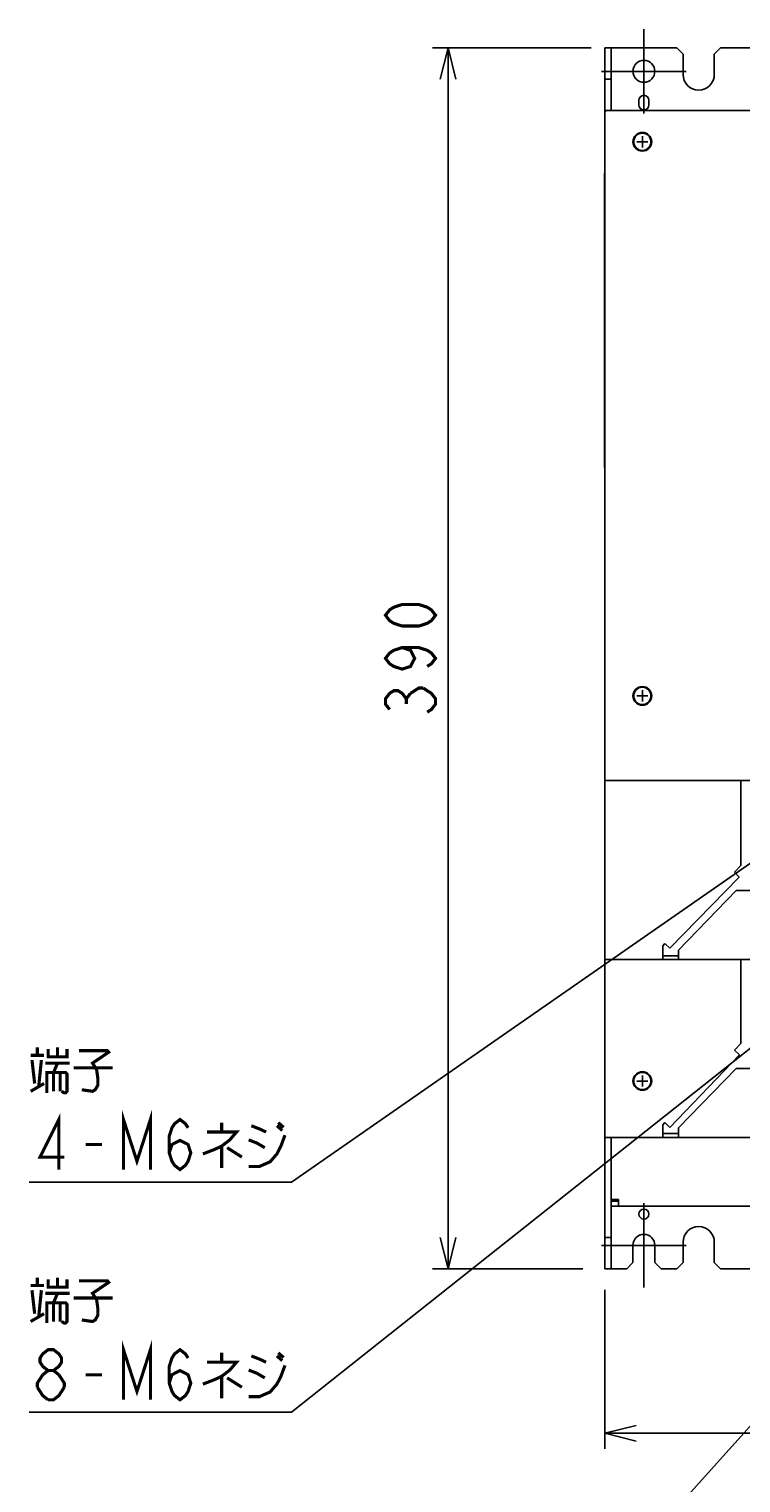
# Model space of a CAD drawing. Extents: x 147 to 2026, y 157 to 1386.
# Tile 10 of 30: x 855 to 1083, y 578 to 1042. Entities that reach past the tile are written whole.
import ezdxf

# ---------------------------------------------------------------- set-up
doc = ezdxf.new("R2010")
doc.units = 0
doc.header["$LTSCALE"] = 115.5
doc.linetypes.add('CENTER', pattern=[0.6, 0.375, -0.075, 0.075, -0.075])
doc.layers.get('0').update_dxf_attribs({"linetype": 'CONTINUOUS'})
for name, color, linetype in [('ALL_AXIS', 7, 'CONTINUOUS'), ('ALL_CURVE', 7, 'CONTINUOUS'), ('ALL_DIM', 7, 'CONTINUOUS'), ('ALL_FEATURES', 7, 'CONTINUOUS'), ('ALL_NOTE', 7, 'CONTINUOUS')]:
    doc.layers.add(name, color=color, linetype=linetype)
doc.dimstyles.get("Standard").update_dxf_attribs({"dimtxt": 2.5, "dimasz": 2.5, "dimexe": 1.25, "dimexo": 0.625, "dimtad": 1, "dimcen": 2.5, "dimazin": 3, "dimtfac": 1, "dimtmove": 0, "dimatfit": 3})

# ---------------------------------------------------------------- blocks, each defined once
blk = doc.blocks.new('_OPEN')
at = {"color": 0, "linetype": 'BYBLOCK'}
for p, q in [((0, 0), (-1, 0.25)), ((-1, -0.25), (0, 0)), ((-1, 0), (0, 0))]:
    blk.add_line(p, q, dxfattribs=at)
blk = doc.blocks.new('*D0')
at = {"layer": 'ALL_DIM', "color": 2, "linetype": 'CONTINUOUS'}
for p, q in [((1034.61, 1036), (983.92, 1036)), ((988.92, 1036), (988.92, 841)), ((988.92, 646), (988.92, 841)), ((1031.98, 646), (983.92, 646))]:
    blk.add_line(p, q, dxfattribs=at)
at = {"layer": 'ALL_DIM', "color": 2, "linetype": 'CONTINUOUS', "xscale": 10, "yscale": 10, "zscale": 10}
for p, rotation in [((988.92, 1036), 90), ((988.92, 646), 270)]:
    blk.add_blockref('_OPEN', p, dxfattribs=dict(at, rotation=rotation))
blk = doc.blocks.new('*D1')
at = {"layer": 'ALL_DIM', "color": 2, "linetype": 'CONTINUOUS'}
for p, q in [((1039, 639.33), (1039, 588.5)), ((1299, 639.02), (1299, 588.5)), ((1039, 593.5), (1169, 593.5)), ((1299, 593.5), (1169, 593.5))]:
    blk.add_line(p, q, dxfattribs=at)
at = {"layer": 'ALL_DIM', "color": 2, "linetype": 'CONTINUOUS', "xscale": 10, "yscale": 10, "zscale": 10, "rotation": 180}
blk.add_blockref('_OPEN', (1039, 593.5), dxfattribs=at)
at = {"layer": 'ALL_DIM', "color": 2, "linetype": 'CONTINUOUS', "xscale": 10, "yscale": 10, "zscale": 10}
blk.add_blockref('_OPEN', (1299, 593.5), dxfattribs=at)

msp = doc.modelspace()

# ---------------------------------------------------------------- linework, layer by layer
at = {"layer": 'ALL_AXIS', "color": 7, "linetype": 'CENTER'}
for p, q in [((1051.5, 1028.5), (1051.5, 1042)), ((1051.5, 1028.5), (1038, 1028.5)), ((1051.5, 1028.5), (1051.5, 1015)), ((1051.5, 1028.5), (1065, 1028.5)), ((1051.5, 653.5), (1051.5, 667)), ((1051.5, 653.5), (1038, 653.5)), ((1051.5, 653.5), (1065, 653.5)), ((1051.5, 653.5), (1051.5, 640))]:
    msp.add_line(p, q, dxfattribs=at)
at = {"layer": 'ALL_AXIS', "color": 7, "linetype": 'CONTINUOUS'}
for p, q in [((1049.9, 1017.75), (1049.9, 1019.25)), ((1053.1, 1019.25), (1053.1, 1017.75))]:
    msp.add_line(p, q, dxfattribs=at)
for centre, radius in [((1051.5, 1028.5), 3.5), ((1051, 1006), 3), ((1051, 1006), 2.75), ((1051, 829), 3), ((1051, 829), 2.75), ((1051, 706), 3), ((1051, 706), 2.75), ((1051.5, 663.5), 1.6)]:
    msp.add_circle(centre, radius, dxfattribs=at)
for centre, radius, start, end in [((1069, 1027.5), 5, 180, 360), ((1051.5, 1019.25), 1.6, 0, 180), ((1051.5, 1017.75), 1.6, 180, 360), ((1069, 654.5), 5, 0, 180), ((1051.5, 653.5), 3.5, 0, 180)]:
    msp.add_arc(centre, radius, start, end, dxfattribs=at)
at = {"layer": 'ALL_CURVE', "color": 2, "linetype": 'CONTINUOUS'}
for p, q in [((1039, 1015.5), (1039, 1016)), ((1039, 1016), (1039.5, 1016))]:
    msp.add_line(p, q, dxfattribs=at)
at = {"layer": 'ALL_CURVE', "color": 40, "linetype": 'CONTINUOUS'}
for p, q in [((1051, 1007.8), (1051, 1004.2)), ((1049.2, 1006), (1052.8, 1006)), ((1049.2, 829), (1052.8, 829)), ((1051, 830.8), (1051, 827.2)), ((1049.2, 706), (1052.8, 706)), ((1051, 707.8), (1051, 704.2))]:
    msp.add_line(p, q, dxfattribs=at)
at = {"layer": 'ALL_DIM', "color": 2, "linetype": 'CONTINUOUS', "const_width": 1}
for points in [[(984.92, 854.76), (983.587, 853.04), (982.253, 852.18), (979.587, 851.32), (974.253, 851.32), (971.587, 852.18), (970.253, 853.04), (968.92, 854.76), (970.253, 856.48), (971.587, 857.34), (974.253, 858.2), (979.587, 858.2), (982.253, 857.34), (983.587, 856.48), (984.92, 854.76)], [(974.253, 844.44), (976.92, 843.58), (978.253, 841), (976.92, 838.42), (974.253, 837.56), (971.587, 838.42), (970.253, 839.28), (968.92, 841), (970.253, 842.72), (971.587, 843.58), (974.253, 844.44), (979.587, 844.44), (982.253, 843.58), (983.587, 842.72), (984.92, 841), (983.587, 839.28), (982.253, 838.42)], [(976.92, 829.82), (979.587, 831.54), (980.92, 831.54)], [(980.92, 831.54), (983.587, 829.82), (984.92, 828.1), (984.92, 826.38), (983.587, 824.66), (982.253, 823.8)], [(970.253, 824.66), (968.92, 826.38), (968.92, 828.1), (970.253, 829.82), (971.587, 830.68), (972.92, 830.68), (974.253, 829.82), (975.587, 828.1), (976.92, 829.82)], [(975.587, 826.38), (975.587, 828.1)]]:
    msp.add_lwpolyline(points, dxfattribs=at)
at = {"layer": 'ALL_FEATURES', "color": 3, "linetype": 'CONTINUOUS'}
for p, q in [((1039, 646), (1039, 1036)), ((1039.5, 1016), (1039, 1015.5)), ((1039.5, 1016), (1244.3, 1016)), ((1299, 802), (1039, 802)), ((1082.5, 774.8), (1082.5, 802)), ((1081.978, 771.117), (1059.773, 748.378)), ((1080.404, 772.654), (1082.5, 774.8)), ((1081.978, 771.117), (1080.404, 772.654)), ((1081, 766.8), (1062.5, 747.8)), ((1081, 766.8), (1132.25, 766.8)), ((1057.5, 749.2), (1058.199, 749.915)), ((1057.5, 744.8), (1057.5, 749.2)), ((1058.199, 749.915), (1059.773, 748.378)), ((1062.5, 744.8), (1062.5, 747.8)), ((1039, 744.8), (1135.253, 744.8)), ((1082.5, 718), (1082.5, 744.8)), ((1080.421, 715.838), (1082.5, 718)), ((1082.007, 714.313), (1080.421, 715.838)), ((1082.007, 714.313), (1059.779, 691.196)), ((1081, 710), (1062.5, 691)), ((1081, 710), (1257, 710)), ((1057.5, 692), (1058.193, 692.721)), ((1057.5, 688), (1057.5, 692)), ((1058.193, 692.721), (1059.779, 691.196)), ((1039, 688), (1299, 688)), ((1062.5, 688), (1062.5, 691)), ((1041, 668.1), (1043.4, 668.1)), ((1041, 666), (1297, 666)), ((1043.4, 666), (1043.4, 668.1))]:
    msp.add_line(p, q, dxfattribs=at)
at = {"layer": 'ALL_FEATURES', "color": 7, "linetype": 'CONTINUOUS'}
for p, q in [((1062, 1036), (1039, 1036)), ((1041, 1036), (1041, 1016)), ((1064, 1034), (1062, 1036)), ((1076, 1036), (1074, 1034)), ((1262, 1036), (1076, 1036)), ((1064, 1034), (1064, 1027.5)), ((1074, 1034), (1074, 1027.5)), ((1041, 1026), (1039, 1026)), ((1039.5, 1016), (1039, 1016)), ((1038.92, 902), (1038.92, 996)), ((1039, 996), (1038.92, 996)), ((1039, 902), (1038.92, 902)), ((1057.5, 746), (1062.5, 746)), ((1041, 688), (1041, 646)), ((1057.5, 689.2), (1062.5, 689.2)), ((1043.4, 667.6), (1041, 667.6)), ((1041, 656), (1039, 656)), ((1048, 648), (1048, 653.5)), ((1055, 648), (1055, 653.5)), ((1064, 648), (1064, 654.5)), ((1074, 648), (1074, 654.5)), ((1039, 646), (1046, 646)), ((1046, 646), (1048, 648)), ((1055, 648), (1057, 646)), ((1057, 646), (1062, 646)), ((1062, 646), (1064, 648)), ((1074, 648), (1076, 646)), ((1076, 646), (1262, 646))]:
    msp.add_line(p, q, dxfattribs=at)
at = {"layer": 'ALL_NOTE', "color": 2, "linetype": 'CONTINUOUS'}
for p, q in [((1093.222, 780.94), (938.92, 673.703)), ((1094.036, 723.27), (938.92, 600.177)), ((937.67, 673.703), (855.11, 673.703)), ((938.92, 673.703), (937.67, 673.703)), ((1154.784, 672.872), (1015.909, 518.5)), ((937.67, 600.177), (855.11, 600.177)), ((938.92, 600.177), (937.67, 600.177))]:
    msp.add_line(p, q, dxfattribs=at)
at = {"layer": 'ALL_NOTE', "color": 2, "linetype": 'CONTINUOUS', "const_width": 1}
for points in [[(857.69, 714.203), (857.69, 716.703)], [(861.13, 716.203), (861.13, 713.703), (867.15, 713.703), (867.15, 716.203)], [(864.14, 716.703), (864.14, 713.703)], [(871.02, 715.703), (880.05, 715.703), (880.48, 715.203), (875.32, 711.703), (876.61, 709.703), (877.04, 706.703), (877.04, 704.703), (876.18, 703.203), (875.32, 702.703), (871.88, 703.203)], [(855.54, 714.203), (859.84, 714.203)], [(855.97, 712.703), (856.83, 705.203)], [(858.12, 704.203), (858.98, 712.703)], [(860.27, 711.703), (868.01, 711.703)], [(862.85, 708.703), (864.14, 711.703)], [(869.3, 710.203), (881.77, 710.203)], [(860.7, 702.203), (860.7, 708.703), (866.72, 708.703), (867.15, 708.203), (867.15, 702.703), (866.72, 702.203), (866.29, 702.203), (865.43, 702.703)], [(862.85, 708.703), (862.85, 702.703)], [(865, 708.703), (865, 702.703)], [(855.54, 702.703), (859.84, 705.203)], [(885.21, 677.703), (885.21, 693.703), (889.51, 680.37), (893.81, 693.703), (893.81, 677.703)], [(864.57, 677.703), (864.57, 693.703), (858.55, 681.703), (866.29, 681.703)], [(899.83, 683.037), (900.69, 685.703), (903.27, 687.037), (905.85, 685.703), (906.71, 683.037), (905.85, 680.37), (904.99, 679.037), (903.27, 677.703), (901.55, 679.037), (900.69, 680.37), (899.83, 683.037), (899.83, 688.37), (900.69, 691.037), (901.55, 692.37), (903.27, 693.703), (904.99, 692.37), (905.85, 691.037)], [(916.6, 692.703), (916.6, 689.703)], [(926.06, 691.703), (928.64, 690.703), (930.79, 689.703)], [(934.23, 691.703), (935.95, 690.203)], [(934.66, 692.703), (936.38, 691.203)], [(911.87, 689.703), (921.33, 689.703), (919.18, 687.203), (916.6, 685.203), (914.45, 684.203), (910.58, 682.703)], [(925.2, 678.703), (928.64, 678.703), (932.08, 680.203), (934.23, 682.703), (935.52, 685.203), (936.81, 688.703)], [(925.2, 687.203), (927.78, 686.203), (930.36, 684.703)], [(873.17, 685.703), (878.33, 685.703)], [(916.6, 685.203), (916.6, 678.203)], [(918.32, 684.703), (923.05, 681.703)], [(855.54, 640.677), (859.84, 640.677)], [(857.69, 640.677), (857.69, 643.177)], [(861.13, 642.677), (861.13, 640.177), (867.15, 640.177), (867.15, 642.677)], [(864.14, 643.177), (864.14, 640.177)], [(871.02, 642.177), (880.05, 642.177), (880.48, 641.677), (875.32, 638.177), (876.61, 636.177), (877.04, 633.177), (877.04, 631.177), (876.18, 629.677), (875.32, 629.177), (871.88, 629.677)], [(855.97, 639.177), (856.83, 631.677)], [(858.12, 630.677), (858.98, 639.177)], [(860.27, 638.177), (868.01, 638.177)], [(862.85, 635.177), (864.14, 638.177)], [(869.3, 636.677), (881.77, 636.677)], [(855.54, 629.177), (859.84, 631.677)], [(860.7, 628.677), (860.7, 635.177), (866.72, 635.177), (867.15, 634.677), (867.15, 629.177), (866.72, 628.677), (866.29, 628.677), (865.43, 629.177)], [(862.85, 635.177), (862.85, 629.177)], [(865, 635.177), (865, 629.177)], [(885.21, 604.177), (885.21, 620.177), (889.51, 606.844), (893.81, 620.177), (893.81, 604.177)], [(861.13, 613.51), (859.41, 614.844), (858.55, 616.177), (858.55, 617.51), (859.41, 618.844), (861.13, 620.177), (862.85, 620.177), (864.57, 618.844), (865.43, 617.51), (865.43, 616.177), (864.57, 614.844), (862.85, 613.51)], [(899.83, 609.51), (900.69, 612.177), (903.27, 613.51), (905.85, 612.177), (906.71, 609.51), (905.85, 606.844), (904.99, 605.51), (903.27, 604.177), (901.55, 605.51), (900.69, 606.844), (899.83, 609.51), (899.83, 614.844), (900.69, 617.51), (901.55, 618.844), (903.27, 620.177), (904.99, 618.844), (905.85, 617.51)], [(916.6, 619.177), (916.6, 616.177)], [(926.06, 618.177), (928.64, 617.177), (930.79, 616.177)], [(934.23, 618.177), (935.95, 616.677)], [(934.66, 619.177), (936.38, 617.677)], [(859.41, 612.177), (861.13, 613.51), (862.85, 613.51), (864.57, 612.177)], [(911.87, 616.177), (921.33, 616.177), (919.18, 613.677), (916.6, 611.677), (914.45, 610.677), (910.58, 609.177)], [(925.2, 605.177), (928.64, 605.177), (932.08, 606.677), (934.23, 609.177), (935.52, 611.677), (936.81, 615.177)], [(925.2, 613.677), (927.78, 612.677), (930.36, 611.177)], [(857.69, 608.177), (857.69, 609.51), (859.41, 612.177)], [(861.13, 604.177), (859.41, 605.51), (857.69, 608.177)], [(866.29, 608.177), (864.57, 605.51), (862.85, 604.177), (861.13, 604.177)], [(864.57, 612.177), (866.29, 609.51), (866.29, 608.177)], [(873.17, 612.177), (878.33, 612.177)], [(916.6, 611.677), (916.6, 604.677)], [(918.32, 611.177), (923.05, 608.177)]]:
    msp.add_lwpolyline(points, dxfattribs=at)

# ---------------------------------------------------------------- dimensions: what is measured, and where the dimension line sits
at = {"layer": 'ALL_DIM', "color": 2, "linetype": 'CONTINUOUS'}
dim = msp.add_linear_dim(base=(988.92, 646), p1=(1034.612, 1036), p2=(1031.984, 646), angle=270, dimstyle='Standard', dxfattribs=at)
dim.commit()
dim.dimension.update_dxf_attribs({"geometry": '*D0', "text_midpoint": (984.92, 820.36), "dimtype": 128})
dim = msp.add_linear_dim(base=(1299, 593.5), p1=(1039, 639.332), p2=(1299, 639.019), dimstyle='Standard', dxfattribs=at)
dim.commit()
dim.dimension.update_dxf_attribs({"geometry": '*D1', "text_midpoint": (1148.36, 597.5), "dimtype": 128})

doc.saveas('drawing.dxf')
